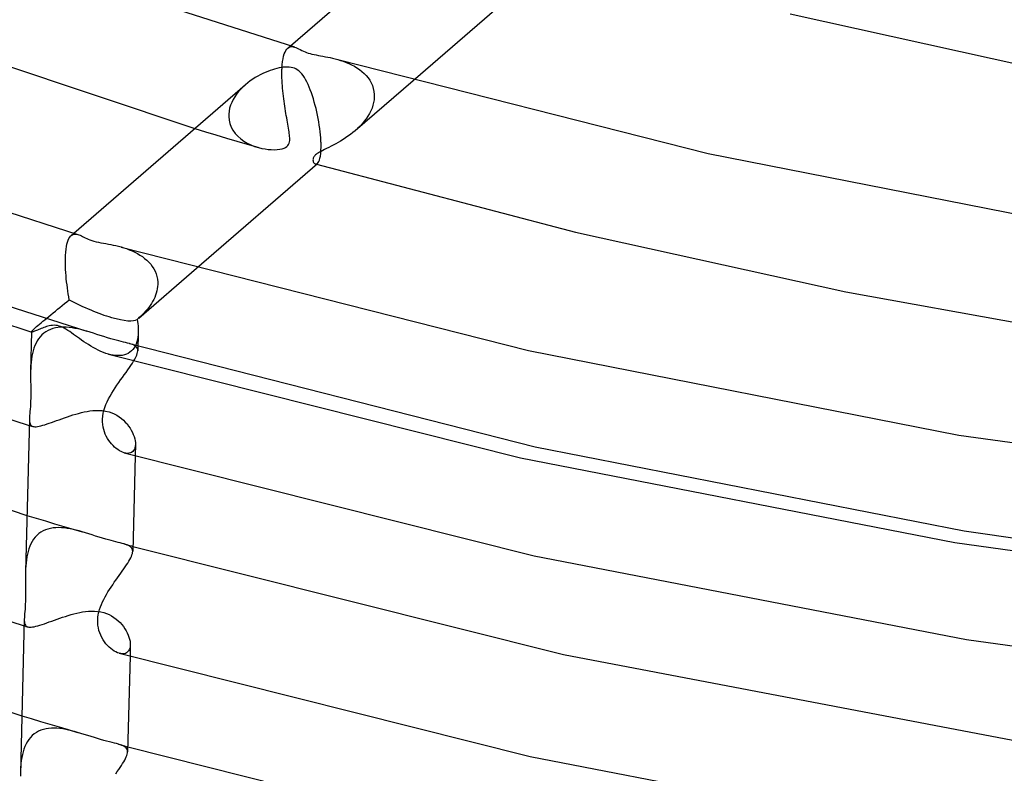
# Model space of a CAD drawing. Header units: millimetres. Extents: x -200 to 200, y -101 to 238.
# Tile 25 of 65: x -93 to -56, y 49 to 78. Entities that reach past the tile are written whole.
import ezdxf

# ---------------------------------------------------------------- set-up
doc = ezdxf.new("R2010")
doc.units = ezdxf.units.MM
doc.layers.add('HIDDEN', color=7, linetype='Continuous')
doc.layers.add('THICK', color=7, linetype='Continuous')

msp = doc.modelspace()

# ---------------------------------------------------------------- linework, layer by layer
at = {"layer": 'HIDDEN'}
for p, q in [((-82.671, 76.45), (-82.634, 76.489)), ((-82.634, 76.488), (-82.537, 76.573)), ((-82.634, 76.489), (-82.598, 76.514)), ((-82.598, 76.514), (-82.56, 76.532)), ((-82.56, 76.532), (-82.52, 76.542)), ((-82.52, 76.542), (-82.477, 76.544)), ((-82.477, 76.544), (-82.432, 76.539)), ((-82.432, 76.539), (-82.386, 76.528)), ((-82.811, 76.087), (-82.79, 76.182)), ((-82.79, 76.182), (-82.765, 76.266)), ((-82.765, 76.266), (-82.737, 76.339)), ((-82.737, 76.339), (-82.706, 76.4)), ((-82.706, 76.4), (-82.671, 76.45)), ((-82.849, 75.741), (-82.84, 75.865)), ((-82.84, 75.865), (-82.827, 75.981)), ((-82.827, 75.981), (-82.811, 76.087)), ((-80.759, 76.059), (-80.656, 76.028)), ((-80.656, 76.028), (-80.551, 75.993)), ((-80.551, 75.993), (-80.446, 75.953)), ((-80.446, 75.953), (-80.341, 75.909)), ((-80.341, 75.909), (-80.237, 75.86)), ((-80.237, 75.86), (-80.135, 75.805)), ((-80.135, 75.805), (-80.037, 75.746)), ((-80.037, 75.746), (-79.943, 75.682)), ((-82.854, 75.562), (-82.852, 75.654)), ((-82.854, 75.468), (-82.854, 75.562)), ((-82.852, 75.372), (-82.854, 75.468)), ((-82.852, 75.668), (-82.851, 75.683)), ((-82.852, 75.654), (-82.852, 75.668)), ((-82.851, 75.697), (-82.85, 75.712)), ((-82.851, 75.683), (-82.851, 75.697)), ((-82.85, 75.712), (-82.849, 75.726)), ((-82.849, 75.726), (-82.849, 75.741)), ((-79.943, 75.682), (-79.854, 75.612)), ((-79.854, 75.612), (-79.771, 75.537)), ((-79.771, 75.537), (-79.693, 75.457)), ((-79.693, 75.457), (-79.622, 75.37)), ((-84.313, 75.031), (-84.399, 74.944)), ((-84.222, 75.113), (-84.313, 75.031)), ((-82.848, 75.275), (-82.852, 75.372)), ((-82.843, 75.176), (-82.848, 75.275)), ((-82.836, 75.077), (-82.843, 75.176)), ((-82.829, 74.978), (-82.836, 75.077)), ((-80.103, 73.389), (-77.929, 75.271)), ((-79.622, 75.37), (-79.559, 75.278)), ((-79.559, 75.278), (-79.505, 75.181)), ((-79.505, 75.181), (-79.46, 75.078)), ((-79.46, 75.078), (-79.425, 74.97)), ((-84.624, 74.659), (-84.685, 74.557)), ((-84.556, 74.758), (-84.624, 74.659)), ((-84.481, 74.853), (-84.556, 74.758)), ((-84.399, 74.944), (-84.481, 74.853)), ((-82.82, 74.88), (-82.829, 74.978)), ((-82.81, 74.782), (-82.82, 74.88)), ((-82.798, 74.684), (-82.81, 74.782)), ((-82.787, 74.588), (-82.798, 74.684)), ((-79.425, 74.97), (-79.401, 74.858)), ((-79.401, 74.858), (-79.389, 74.742)), ((-79.388, 74.654), (-79.395, 74.551)), ((-79.389, 74.742), (-79.388, 74.727)), ((-79.388, 74.727), (-79.388, 74.713)), ((-79.388, 74.713), (-79.388, 74.698)), ((-79.388, 74.698), (-79.388, 74.683)), ((-79.388, 74.683), (-79.388, 74.668)), ((-79.388, 74.668), (-79.388, 74.654)), ((-84.781, 74.343), (-84.815, 74.233)), ((-84.738, 74.451), (-84.781, 74.343)), ((-84.685, 74.557), (-84.738, 74.451)), ((-82.774, 74.493), (-82.787, 74.588)), ((-82.761, 74.399), (-82.774, 74.493)), ((-82.747, 74.307), (-82.761, 74.399)), ((-82.733, 74.216), (-82.747, 74.307)), ((-79.438, 74.342), (-79.472, 74.238)), ((-79.412, 74.446), (-79.438, 74.342)), ((-79.395, 74.551), (-79.412, 74.446)), ((-84.849, 74.008), (-84.85, 73.994)), ((-84.85, 73.994), (-84.85, 73.98)), ((-84.85, 73.98), (-84.85, 73.966)), ((-84.85, 73.966), (-84.85, 73.952)), ((-84.85, 73.952), (-84.85, 73.938)), ((-84.85, 73.938), (-84.85, 73.924)), ((-84.85, 73.924), (-84.836, 73.786)), ((-84.837, 74.121), (-84.849, 74.008)), ((-84.815, 74.233), (-84.837, 74.121)), ((-82.718, 74.126), (-82.733, 74.216)), ((-82.703, 74.038), (-82.718, 74.126)), ((-82.688, 73.952), (-82.703, 74.038)), ((-82.673, 73.868), (-82.688, 73.952)), ((-79.625, 73.933), (-79.69, 73.835)), ((-79.566, 74.033), (-79.625, 73.933)), ((-79.515, 74.135), (-79.566, 74.033)), ((-79.472, 74.238), (-79.515, 74.135)), ((-84.836, 73.786), (-84.805, 73.652)), ((-84.805, 73.652), (-84.755, 73.523)), ((-82.659, 73.785), (-82.673, 73.868)), ((-82.644, 73.705), (-82.659, 73.785)), ((-82.63, 73.627), (-82.644, 73.705)), ((-82.617, 73.552), (-82.63, 73.627)), ((-82.604, 73.48), (-82.617, 73.552)), ((-79.923, 73.558), (-80.011, 73.471)), ((-79.84, 73.648), (-79.923, 73.558)), ((-79.762, 73.74), (-79.84, 73.648)), ((-79.69, 73.835), (-79.762, 73.74)), ((-86.119, 73.47), (-85.725, 73.35)), ((-85.725, 73.35), (-85.331, 73.231)), ((-85.331, 73.231), (-84.937, 73.112)), ((-84.755, 73.523), (-84.689, 73.401)), ((-84.689, 73.401), (-84.606, 73.287)), ((-84.606, 73.287), (-84.51, 73.182)), ((-84.51, 73.182), (-84.401, 73.085)), ((-82.593, 73.412), (-82.604, 73.48)), ((-82.583, 73.347), (-82.593, 73.412)), ((-82.575, 73.285), (-82.583, 73.347)), ((-82.568, 73.228), (-82.575, 73.285)), ((-82.563, 73.173), (-82.568, 73.228)), ((-82.56, 73.122), (-82.563, 73.173)), ((-80.375, 73.177), (-80.468, 73.113)), ((-80.283, 73.244), (-80.375, 73.177)), ((-80.192, 73.314), (-80.283, 73.244)), ((-80.103, 73.388), (-80.192, 73.314)), ((-80.011, 73.471), (-80.103, 73.388)), ((-84.937, 73.112), (-84.544, 72.995)), ((-84.544, 72.995), (-84.152, 72.879)), ((-84.401, 73.085), (-84.281, 72.999)), ((-84.281, 72.999), (-84.152, 72.922)), ((-84.152, 72.922), (-84.015, 72.856)), ((-84.152, 72.879), (-83.761, 72.763)), ((-84.015, 72.856), (-83.876, 72.8)), ((-83.876, 72.8), (-83.734, 72.756)), ((-82.714, 72.759), (-82.668, 72.792)), ((-82.668, 72.792), (-82.631, 72.83)), ((-82.631, 72.83), (-82.602, 72.873)), ((-82.602, 72.873), (-82.582, 72.921)), ((-82.582, 72.921), (-82.569, 72.972)), ((-82.569, 72.972), (-82.562, 73.024)), ((-82.562, 73.024), (-82.56, 73.074)), ((-82.56, 73.074), (-82.56, 73.122)), ((-81.011, 72.801), (-81.094, 72.759)), ((-80.924, 72.846), (-81.011, 72.801)), ((-80.835, 72.893), (-80.924, 72.846)), ((-80.745, 72.943), (-80.835, 72.893)), ((-80.654, 72.997), (-80.745, 72.943)), ((-80.561, 73.053), (-80.654, 72.997)), ((-80.468, 73.113), (-80.561, 73.053)), ((-83.734, 72.756), (-83.609, 72.724)), ((-83.609, 72.724), (-83.486, 72.701)), ((-83.486, 72.701), (-83.367, 72.685)), ((-83.367, 72.685), (-83.251, 72.675)), ((-83.251, 72.675), (-83.139, 72.673)), ((-83.139, 72.673), (-83.033, 72.677)), ((-83.033, 72.677), (-82.934, 72.688)), ((-82.934, 72.688), (-82.846, 72.707)), ((-82.846, 72.707), (-82.773, 72.731)), ((-82.773, 72.731), (-82.714, 72.759)), ((-81.634, 72.431), (-81.651, 72.408)), ((-81.612, 72.455), (-81.634, 72.431)), ((-81.587, 72.479), (-81.612, 72.455)), ((-81.558, 72.503), (-81.587, 72.479)), ((-81.525, 72.528), (-81.558, 72.503)), ((-81.485, 72.553), (-81.525, 72.528)), ((-81.438, 72.581), (-81.485, 72.553)), ((-81.384, 72.612), (-81.438, 72.581)), ((-81.321, 72.645), (-81.384, 72.612)), ((-81.25, 72.681), (-81.321, 72.645)), ((-81.174, 72.719), (-81.25, 72.681)), ((-81.094, 72.759), (-81.174, 72.719)), ((-81.686, 72.322), (-81.688, 72.288)), ((-81.688, 72.288), (-81.685, 72.254)), ((-81.678, 72.354), (-81.686, 72.322)), ((-81.685, 72.254), (-81.677, 72.223)), ((-81.666, 72.382), (-81.678, 72.354)), ((-81.677, 72.223), (-81.663, 72.195)), ((-81.651, 72.408), (-81.666, 72.382)), ((-81.663, 72.195), (-81.646, 72.171)), ((-81.646, 72.171), (-81.626, 72.153)), ((-81.626, 72.153), (-81.604, 72.141)), ((-81.604, 72.141), (-81.591, 72.137)), ((-81.599, 72.139), (-81.592, 72.137)), ((-81.592, 72.137), (-81.586, 72.135)), ((-81.591, 72.137), (-81.578, 72.136)), ((-81.586, 72.135), (-81.579, 72.133)), ((-81.579, 72.133), (-81.572, 72.132)), ((-81.578, 72.136), (-81.564, 72.138)), ((-81.572, 72.132), (-81.566, 72.13)), ((-81.566, 72.13), (-81.559, 72.128)), ((-81.564, 72.138), (-81.551, 72.142)), ((-81.551, 72.142), (-81.537, 72.149)), ((-81.537, 72.149), (-81.523, 72.159)), ((-103.153, 70.036), (-90.178, 65.86)), ((-90.76, 69.451), (-90.662, 69.536)), ((-90.747, 69.462), (-90.712, 69.484)), ((-90.712, 69.484), (-90.675, 69.499)), ((-90.675, 69.499), (-90.636, 69.506)), ((-90.636, 69.506), (-90.596, 69.507)), ((-90.596, 69.507), (-90.554, 69.502)), ((-90.554, 69.502), (-90.511, 69.492)), ((-90.939, 69.036), (-90.92, 69.127)), ((-90.92, 69.127), (-90.898, 69.208)), ((-90.898, 69.208), (-90.873, 69.278)), ((-90.873, 69.278), (-90.845, 69.339)), ((-90.845, 69.339), (-90.814, 69.389)), ((-90.814, 69.389), (-90.782, 69.43)), ((-90.782, 69.43), (-90.747, 69.462)), ((-90.974, 68.704), (-90.966, 68.824)), ((-90.966, 68.824), (-90.954, 68.935)), ((-90.954, 68.935), (-90.939, 69.036)), ((-88.891, 69.024), (-88.788, 68.993)), ((-88.788, 68.993), (-88.684, 68.959)), ((-88.684, 68.959), (-88.58, 68.92)), ((-88.58, 68.92), (-88.476, 68.877)), ((-88.476, 68.877), (-88.375, 68.829)), ((-88.375, 68.829), (-88.276, 68.778)), ((-88.276, 68.778), (-88.181, 68.721)), ((-90.979, 68.512), (-90.978, 68.617)), ((-90.979, 68.403), (-90.979, 68.512)), ((-90.976, 68.291), (-90.979, 68.403)), ((-90.978, 68.617), (-90.977, 68.631)), ((-90.977, 68.646), (-90.976, 68.661)), ((-90.977, 68.631), (-90.977, 68.646)), ((-90.976, 68.675), (-90.975, 68.689)), ((-90.976, 68.661), (-90.976, 68.675)), ((-90.975, 68.689), (-90.974, 68.704)), ((-88.181, 68.721), (-88.091, 68.661)), ((-88.091, 68.661), (-88.005, 68.596)), ((-88.005, 68.596), (-87.923, 68.526)), ((-87.923, 68.526), (-87.848, 68.452)), ((-87.848, 68.452), (-87.778, 68.373)), ((-87.778, 68.373), (-87.716, 68.289)), ((-90.971, 68.177), (-90.976, 68.291)), ((-90.963, 68.061), (-90.971, 68.177)), ((-90.954, 67.945), (-90.963, 68.061)), ((-88.228, 66.352), (-86.057, 68.233)), ((-87.716, 68.289), (-87.661, 68.201)), ((-87.661, 68.201), (-87.613, 68.109)), ((-87.613, 68.109), (-87.575, 68.013)), ((-87.575, 68.013), (-87.545, 67.912)), ((-90.944, 67.829), (-90.954, 67.945)), ((-90.931, 67.713), (-90.944, 67.829)), ((-90.918, 67.597), (-90.931, 67.713)), ((-87.545, 67.912), (-87.525, 67.81)), ((-87.525, 67.81), (-87.515, 67.705)), ((-87.514, 67.617), (-87.519, 67.535)), ((-87.515, 67.705), (-87.514, 67.69)), ((-87.514, 67.69), (-87.513, 67.676)), ((-87.513, 67.631), (-87.514, 67.617)), ((-87.513, 67.676), (-87.513, 67.661)), ((-87.513, 67.661), (-87.513, 67.646)), ((-87.513, 67.646), (-87.513, 67.631)), ((-90.903, 67.483), (-90.918, 67.597)), ((-90.887, 67.369), (-90.903, 67.483)), ((-90.87, 67.258), (-90.887, 67.369)), ((-90.853, 67.148), (-90.87, 67.258)), ((-87.568, 67.29), (-87.595, 67.209)), ((-87.546, 67.371), (-87.568, 67.29)), ((-87.53, 67.453), (-87.546, 67.371)), ((-87.519, 67.535), (-87.53, 67.453)), ((-91.096, 66.827), (-91.009, 66.898)), ((-91.009, 66.898), (-90.921, 66.969)), ((-90.921, 66.969), (-90.835, 67.04)), ((-90.835, 67.04), (-90.853, 67.148)), ((-87.75, 66.896), (-87.799, 66.822)), ((-87.705, 66.972), (-87.75, 66.896)), ((-87.664, 67.05), (-87.705, 66.972)), ((-87.627, 67.129), (-87.664, 67.05)), ((-87.595, 67.209), (-87.627, 67.129)), ((-91.523, 66.481), (-91.44, 66.548)), ((-91.44, 66.548), (-91.356, 66.617)), ((-91.356, 66.617), (-91.27, 66.686)), ((-91.27, 66.686), (-91.184, 66.756)), ((-91.184, 66.756), (-91.096, 66.827)), ((-88.029, 66.541), (-88.094, 66.476)), ((-87.967, 66.608), (-88.029, 66.541)), ((-87.908, 66.678), (-87.967, 66.608)), ((-87.852, 66.749), (-87.908, 66.678)), ((-87.799, 66.822), (-87.852, 66.749)), ((-91.953, 66.127), (-91.891, 66.179)), ((-91.891, 66.179), (-91.825, 66.234)), ((-91.825, 66.234), (-91.755, 66.292)), ((-91.755, 66.292), (-91.681, 66.353)), ((-91.681, 66.353), (-91.603, 66.416)), ((-91.603, 66.416), (-91.523, 66.481)), ((-88.276, 66.312), (-88.285, 66.304)), ((-88.285, 66.304), (-88.272, 66.222)), ((-88.266, 66.32), (-88.276, 66.312)), ((-88.272, 66.222), (-88.261, 66.14)), ((-88.257, 66.328), (-88.266, 66.32)), ((-88.261, 66.14), (-88.252, 66.059)), ((-88.248, 66.336), (-88.257, 66.328)), ((-88.238, 66.344), (-88.248, 66.336)), ((-88.229, 66.352), (-88.238, 66.344)), ((-88.16, 66.412), (-88.229, 66.352)), ((-88.094, 66.476), (-88.16, 66.412)), ((-92.245, 65.838), (-92.242, 65.848)), ((-92.244, 65.836), (-92.245, 65.838)), ((-92.244, 65.834), (-92.244, 65.836)), ((-92.243, 65.833), (-92.244, 65.834)), ((-92.241, 65.832), (-92.243, 65.833)), ((-92.242, 65.848), (-92.234, 65.862)), ((-92.239, 65.831), (-92.241, 65.832)), ((-92.237, 65.83), (-92.239, 65.831)), ((-92.234, 65.862), (-92.22, 65.88)), ((-92.22, 65.88), (-92.2, 65.902)), ((-92.2, 65.902), (-92.174, 65.928)), ((-92.174, 65.928), (-92.142, 65.959)), ((-92.142, 65.959), (-92.103, 65.995)), ((-92.103, 65.995), (-92.059, 66.035)), ((-92.059, 66.035), (-92.009, 66.079)), ((-92.009, 66.079), (-91.953, 66.127)), ((-91.787, 65.785), (-91.858, 65.723)), ((-91.71, 65.84), (-91.787, 65.785)), ((-91.628, 65.887), (-91.71, 65.84)), ((-91.542, 65.927), (-91.628, 65.887)), ((-91.451, 65.958), (-91.542, 65.927)), ((-91.356, 65.983), (-91.451, 65.958)), ((-91.257, 65.999), (-91.356, 65.983)), ((-91.156, 66.009), (-91.257, 65.999)), ((-91.053, 66.012), (-91.156, 66.009)), ((-90.947, 66.009), (-91.053, 66.012)), ((-90.839, 66.001), (-90.947, 66.009)), ((-90.73, 65.987), (-90.839, 66.001)), ((-90.621, 65.968), (-90.73, 65.987)), ((-90.51, 65.946), (-90.621, 65.968)), ((-90.4, 65.92), (-90.51, 65.946)), ((-90.289, 65.891), (-90.4, 65.92)), ((-90.179, 65.86), (-90.289, 65.891)), ((-90.054, 65.822), (-90.179, 65.86)), ((-89.928, 65.783), (-90.054, 65.822)), ((-89.799, 65.741), (-89.928, 65.783)), ((-88.244, 65.818), (-88.262, 65.124)), ((-88.252, 66.059), (-88.246, 65.978)), ((-88.244, 65.821), (-88.249, 65.726)), ((-88.246, 65.978), (-88.244, 65.899)), ((-88.244, 65.899), (-88.244, 65.821)), ((-92.081, 65.411), (-92.122, 65.32)), ((-92.034, 65.498), (-92.081, 65.411)), ((-91.982, 65.579), (-92.034, 65.498)), ((-91.923, 65.654), (-91.982, 65.579)), ((-91.858, 65.723), (-91.923, 65.654)), ((-89.668, 65.699), (-89.799, 65.741)), ((-89.535, 65.656), (-89.668, 65.699)), ((-89.401, 65.614), (-89.535, 65.656)), ((-89.272, 65.576), (-89.401, 65.614)), ((-89.168, 65.547), (-89.272, 65.576)), ((-89.069, 65.52), (-89.168, 65.547)), ((-88.974, 65.496), (-89.069, 65.52)), ((-88.883, 65.474), (-88.974, 65.496)), ((-88.797, 65.453), (-88.883, 65.474)), ((-88.717, 65.434), (-88.797, 65.453)), ((-88.644, 65.415), (-88.717, 65.434)), ((-88.576, 65.397), (-88.644, 65.415)), ((-88.297, 65.459), (-88.325, 65.379)), ((-88.275, 65.544), (-88.297, 65.459)), ((-88.259, 65.633), (-88.275, 65.544)), ((-88.249, 65.726), (-88.259, 65.633)), ((-92.187, 65.125), (-92.212, 65.023)), ((-92.157, 65.224), (-92.187, 65.125)), ((-92.122, 65.32), (-92.157, 65.224)), ((-88.558, 65.07), (-88.622, 65.03)), ((-88.577, 65.397), (-73.348, 61.524)), ((-88.512, 65.377), (-88.576, 65.397)), ((-88.499, 65.118), (-88.558, 65.07)), ((-88.454, 65.356), (-88.512, 65.377)), ((-88.446, 65.174), (-88.499, 65.118)), ((-88.404, 65.334), (-88.454, 65.356)), ((-88.399, 65.236), (-88.446, 65.174)), ((-88.361, 65.308), (-88.404, 65.334)), ((-88.359, 65.305), (-88.399, 65.236)), ((-88.325, 65.28), (-88.361, 65.308)), ((-88.325, 65.379), (-88.359, 65.305)), ((-88.297, 65.248), (-88.325, 65.28)), ((-88.277, 65.212), (-88.297, 65.248)), ((-88.28, 65.018), (-88.267, 65.075)), ((-88.265, 65.172), (-88.277, 65.212)), ((-88.267, 65.075), (-88.261, 65.126)), ((-88.261, 65.126), (-88.265, 65.172)), ((-92.262, 64.701), (-92.272, 64.59)), ((-92.25, 64.811), (-92.262, 64.701)), ((-92.233, 64.918), (-92.25, 64.811)), ((-92.212, 65.023), (-92.233, 64.918)), ((-89.274, 64.977), (-89.366, 65.001)), ((-89.183, 64.96), (-89.274, 64.977)), ((-89.095, 64.948), (-89.183, 64.96)), ((-89.008, 64.943), (-89.095, 64.948)), ((-88.924, 64.945), (-89.008, 64.943)), ((-88.842, 64.955), (-88.924, 64.945)), ((-88.764, 64.972), (-88.842, 64.955)), ((-88.69, 64.997), (-88.764, 64.972)), ((-88.622, 65.03), (-88.69, 64.997)), ((-88.418, 64.735), (-88.372, 64.814)), ((-88.372, 64.814), (-88.333, 64.888)), ((-88.333, 64.888), (-88.302, 64.956)), ((-88.302, 64.956), (-88.28, 65.018)), ((-92.278, 64.478), (-92.282, 64.365)), ((-92.272, 64.59), (-92.278, 64.478)), ((-90.378, 62.805), (-90.272, 62.829)), ((-90.272, 62.829), (-90.166, 62.849)), ((-90.166, 62.849), (-90.06, 62.866)), ((-90.06, 62.866), (-89.953, 62.879)), ((-89.953, 62.879), (-89.84, 62.887)), ((-89.84, 62.887), (-89.721, 62.888)), ((-89.721, 62.888), (-89.597, 62.88)), ((-89.597, 62.88), (-89.47, 62.862)), ((-89.47, 62.862), (-89.342, 62.832)), ((-89.342, 62.832), (-89.239, 62.798)), ((-92.328, 62.571), (-92.328, 62.514)), ((-92.328, 62.514), (-92.325, 62.463)), ((-92.325, 62.463), (-92.317, 62.419)), ((-91.494, 62.437), (-91.402, 62.47)), ((-91.402, 62.47), (-91.307, 62.505)), ((-91.307, 62.505), (-91.209, 62.54)), ((-91.209, 62.54), (-91.109, 62.576)), ((-91.109, 62.576), (-91.008, 62.612)), ((-91.008, 62.612), (-90.905, 62.647)), ((-90.905, 62.647), (-90.801, 62.682)), ((-90.801, 62.682), (-90.696, 62.716)), ((-90.696, 62.716), (-90.591, 62.748)), ((-90.591, 62.748), (-90.485, 62.777)), ((-90.485, 62.777), (-90.378, 62.805)), ((-89.239, 62.798), (-89.142, 62.756)), ((-89.142, 62.756), (-89.049, 62.707)), ((-89.049, 62.707), (-88.961, 62.651)), ((-88.961, 62.651), (-88.879, 62.59)), ((-88.879, 62.59), (-88.802, 62.523)), ((-88.802, 62.523), (-88.731, 62.452)), ((-88.731, 62.452), (-88.665, 62.378)), ((-92.334, 62.324), (-92.312, 62.318)), ((-92.317, 62.419), (-92.306, 62.38)), ((-92.312, 62.318), (-92.29, 62.311)), ((-92.306, 62.38), (-92.289, 62.347)), ((-92.29, 62.311), (-92.269, 62.305)), ((-92.289, 62.347), (-92.267, 62.321)), ((-92.269, 62.305), (-92.247, 62.299)), ((-92.267, 62.321), (-92.238, 62.3)), ((-92.247, 62.299), (-92.225, 62.292)), ((-92.238, 62.3), (-92.203, 62.286)), ((-92.225, 62.292), (-92.203, 62.286)), ((-92.203, 62.286), (-92.167, 62.278)), ((-92.167, 62.278), (-92.124, 62.275)), ((-92.124, 62.275), (-92.075, 62.277)), ((-92.075, 62.277), (-92.021, 62.283)), ((-92.021, 62.283), (-91.961, 62.294)), ((-91.961, 62.294), (-91.895, 62.31)), ((-91.895, 62.31), (-91.824, 62.329)), ((-91.824, 62.329), (-91.748, 62.352)), ((-91.748, 62.352), (-91.667, 62.378)), ((-91.667, 62.378), (-91.582, 62.406)), ((-91.582, 62.406), (-91.494, 62.437)), ((-88.665, 62.378), (-88.606, 62.301)), ((-88.606, 62.301), (-88.552, 62.223)), ((-88.552, 62.223), (-88.505, 62.143)), ((-88.505, 62.143), (-88.464, 62.063)), ((-88.464, 62.063), (-88.429, 61.983)), ((-88.429, 61.983), (-88.4, 61.904)), ((-88.4, 61.904), (-88.378, 61.827)), ((-88.378, 61.827), (-88.362, 61.752)), ((-88.362, 61.752), (-88.353, 61.68)), ((-88.452, 61.344), (-88.493, 61.313)), ((-88.417, 61.383), (-88.452, 61.344)), ((-88.389, 61.43), (-88.417, 61.383)), ((-88.369, 61.484), (-88.389, 61.43)), ((-88.356, 61.545), (-88.369, 61.484)), ((-88.351, 61.609), (-88.362, 61.18)), ((-88.351, 61.611), (-88.356, 61.545)), ((-88.353, 61.68), (-88.351, 61.611)), ((-73.348, 61.524), (-57.257, 58.364)), ((-88.708, 61.281), (-88.771, 61.295)), ((-88.648, 61.276), (-88.708, 61.281)), ((-88.592, 61.279), (-88.648, 61.276)), ((-88.54, 61.292), (-88.592, 61.279)), ((-88.493, 61.313), (-88.54, 61.292)), ((-92.42, 58.947), (-92.074, 58.842)), ((-92.074, 58.842), (-91.727, 58.738)), ((-91.725, 58.403), (-91.813, 58.364)), ((-91.727, 58.738), (-91.382, 58.635)), ((-91.633, 58.434), (-91.725, 58.403)), ((-91.538, 58.458), (-91.633, 58.434)), ((-91.439, 58.475), (-91.538, 58.458)), ((-91.337, 58.484), (-91.439, 58.475)), ((-91.382, 58.635), (-91.037, 58.533)), ((-91.234, 58.487), (-91.337, 58.484)), ((-91.127, 58.484), (-91.234, 58.487)), ((-91.019, 58.475), (-91.127, 58.484)), ((-91.037, 58.533), (-90.693, 58.432)), ((-90.91, 58.461), (-91.019, 58.475)), ((-90.799, 58.442), (-90.91, 58.461)), ((-90.688, 58.419), (-90.799, 58.442)), ((-90.693, 58.432), (-90.351, 58.332)), ((-90.576, 58.393), (-90.688, 58.419)), ((-90.464, 58.364), (-90.576, 58.393)), ((-92.17, 58.054), (-92.223, 57.972)), ((-92.11, 58.13), (-92.17, 58.054)), ((-92.044, 58.2), (-92.11, 58.13)), ((-91.972, 58.262), (-92.044, 58.2)), ((-91.895, 58.317), (-91.972, 58.262)), ((-91.813, 58.364), (-91.895, 58.317)), ((-90.352, 58.332), (-90.464, 58.364)), ((-90.228, 58.295), (-90.352, 58.332)), ((-90.101, 58.255), (-90.228, 58.295)), ((-89.973, 58.214), (-90.101, 58.255)), ((-89.844, 58.172), (-89.973, 58.214)), ((-89.715, 58.131), (-89.844, 58.172)), ((-89.587, 58.092), (-89.715, 58.131)), ((-89.464, 58.055), (-89.587, 58.092)), ((-89.362, 58.027), (-89.464, 58.055)), ((-89.265, 58.001), (-89.362, 58.027)), ((-57.257, 58.364), (-40.5, 55.98)), ((-92.348, 57.696), (-92.378, 57.596)), ((-92.312, 57.792), (-92.348, 57.696)), ((-92.271, 57.885), (-92.312, 57.792)), ((-92.223, 57.972), (-92.271, 57.885)), ((-89.171, 57.976), (-89.265, 58.001)), ((-89.081, 57.954), (-89.171, 57.976)), ((-88.997, 57.934), (-89.081, 57.954)), ((-88.918, 57.914), (-88.997, 57.934)), ((-88.845, 57.896), (-88.918, 57.914)), ((-88.778, 57.878), (-88.845, 57.896)), ((-88.78, 57.878), (-88.724, 57.862)), ((-88.718, 57.859), (-88.778, 57.878)), ((-88.724, 57.862), (-88.669, 57.847)), ((-88.664, 57.84), (-88.718, 57.859)), ((-88.669, 57.847), (-88.614, 57.831)), ((-88.615, 57.82), (-88.664, 57.84)), ((-88.573, 57.797), (-88.615, 57.82)), ((-88.614, 57.831), (-88.559, 57.815)), ((-88.536, 57.773), (-88.573, 57.797)), ((-88.559, 57.815), (-88.504, 57.8)), ((-88.506, 57.745), (-88.536, 57.773)), ((-88.483, 57.714), (-88.506, 57.745)), ((-88.504, 57.8), (-88.449, 57.784)), ((-88.466, 57.68), (-88.483, 57.714)), ((-88.456, 57.642), (-88.466, 57.68)), ((-88.453, 57.599), (-88.456, 57.642)), ((-92.442, 57.277), (-92.454, 57.166)), ((-92.425, 57.386), (-92.442, 57.277)), ((-92.404, 57.492), (-92.425, 57.386)), ((-92.378, 57.596), (-92.404, 57.492)), ((-92.47, 56.94), (-92.474, 56.825)), ((-92.464, 57.053), (-92.47, 56.94)), ((-92.454, 57.166), (-92.464, 57.053)), ((-92.52, 55.057), (-92.52, 54.999)), ((-91.288, 55.052), (-91.186, 55.087)), ((-91.186, 55.087), (-91.082, 55.123)), ((-91.082, 55.123), (-90.977, 55.157)), ((-90.977, 55.157), (-90.871, 55.19)), ((-90.871, 55.19), (-90.764, 55.222)), ((-90.764, 55.222), (-90.657, 55.251)), ((-90.657, 55.251), (-90.55, 55.278)), ((-90.55, 55.278), (-90.442, 55.301)), ((-90.442, 55.301), (-90.335, 55.321)), ((-90.335, 55.321), (-90.227, 55.337)), ((-90.227, 55.337), (-90.116, 55.348)), ((-90.116, 55.348), (-90.003, 55.354)), ((-90.003, 55.354), (-89.887, 55.354)), ((-89.887, 55.354), (-89.769, 55.345)), ((-89.769, 55.345), (-89.651, 55.326)), ((-89.651, 55.326), (-89.534, 55.298)), ((-89.534, 55.298), (-89.432, 55.264)), ((-89.432, 55.264), (-89.335, 55.223)), ((-89.335, 55.223), (-89.243, 55.174)), ((-89.243, 55.174), (-89.155, 55.119)), ((-89.155, 55.119), (-89.072, 55.058)), ((-89.072, 55.058), (-88.995, 54.992)), ((-92.526, 54.802), (-92.504, 54.796)), ((-92.52, 54.999), (-92.516, 54.946)), ((-92.516, 54.946), (-92.509, 54.9)), ((-92.509, 54.9), (-92.497, 54.86)), ((-92.504, 54.796), (-92.481, 54.789)), ((-92.497, 54.86), (-92.48, 54.826)), ((-92.481, 54.789), (-92.459, 54.782)), ((-92.48, 54.826), (-92.457, 54.799)), ((-92.459, 54.782), (-92.436, 54.776)), ((-92.457, 54.799), (-92.428, 54.777)), ((-92.436, 54.776), (-92.414, 54.769)), ((-92.428, 54.777), (-92.392, 54.762)), ((-92.414, 54.769), (-92.392, 54.762)), ((-92.392, 54.762), (-92.355, 54.755)), ((-92.355, 54.755), (-92.312, 54.751)), ((-92.312, 54.751), (-92.263, 54.753)), ((-92.263, 54.753), (-92.209, 54.759)), ((-92.209, 54.759), (-92.148, 54.77)), ((-92.148, 54.77), (-92.082, 54.785)), ((-92.082, 54.785), (-92.01, 54.805)), ((-92.01, 54.805), (-91.933, 54.827)), ((-91.933, 54.827), (-91.852, 54.853)), ((-91.852, 54.853), (-91.766, 54.882)), ((-91.766, 54.882), (-91.677, 54.913)), ((-91.677, 54.913), (-91.584, 54.946)), ((-91.584, 54.946), (-91.488, 54.98)), ((-91.488, 54.98), (-91.389, 55.016)), ((-91.389, 55.016), (-91.288, 55.052)), ((-88.995, 54.992), (-88.924, 54.921)), ((-88.924, 54.921), (-88.858, 54.847)), ((-88.858, 54.847), (-88.799, 54.771)), ((-88.799, 54.771), (-88.745, 54.693)), ((-88.745, 54.693), (-88.698, 54.614)), ((-88.698, 54.614), (-88.656, 54.534)), ((-88.656, 54.534), (-88.621, 54.454)), ((-88.621, 54.454), (-88.592, 54.376)), ((-88.592, 54.376), (-88.57, 54.298)), ((-88.561, 53.959), (-88.581, 53.905)), ((-88.57, 54.298), (-88.554, 54.223)), ((-88.548, 54.018), (-88.561, 53.959)), ((-88.554, 54.223), (-88.545, 54.151)), ((-88.543, 54.081), (-88.554, 53.658)), ((-88.543, 54.084), (-88.548, 54.018)), ((-88.545, 54.151), (-88.543, 54.084)), ((-88.895, 53.757), (-88.957, 53.771)), ((-88.836, 53.752), (-88.895, 53.757)), ((-88.78, 53.756), (-88.836, 53.752)), ((-88.729, 53.768), (-88.78, 53.756)), ((-88.682, 53.79), (-88.729, 53.768)), ((-88.642, 53.82), (-88.682, 53.79)), ((-88.608, 53.858), (-88.642, 53.82)), ((-88.581, 53.905), (-88.608, 53.858)), ((-92.612, 51.424), (-92.262, 51.319)), ((-92.262, 51.319), (-91.913, 51.214)), ((-91.913, 51.214), (-91.564, 51.11)), ((-91.564, 51.11), (-91.216, 51.007)), ((-91.216, 51.007), (-90.869, 50.905)), ((-92.22, 50.685), (-92.288, 50.616)), ((-92.147, 50.747), (-92.22, 50.685)), ((-92.068, 50.8), (-92.147, 50.747)), ((-91.984, 50.846), (-92.068, 50.8)), ((-91.895, 50.884), (-91.984, 50.846)), ((-91.802, 50.914), (-91.895, 50.884)), ((-91.706, 50.936), (-91.802, 50.914)), ((-91.607, 50.951), (-91.706, 50.936)), ((-91.505, 50.96), (-91.607, 50.951)), ((-91.401, 50.961), (-91.505, 50.96)), ((-91.294, 50.957), (-91.401, 50.961)), ((-91.187, 50.948), (-91.294, 50.957)), ((-91.078, 50.933), (-91.187, 50.948)), ((-90.968, 50.914), (-91.078, 50.933)), ((-90.857, 50.891), (-90.968, 50.914)), ((-90.869, 50.905), (-90.523, 50.804)), ((-90.746, 50.864), (-90.857, 50.891)), ((-90.636, 50.835), (-90.746, 50.864)), ((-90.525, 50.804), (-90.636, 50.835)), ((-90.396, 50.766), (-90.525, 50.804)), ((-90.268, 50.726), (-90.396, 50.766)), ((-90.141, 50.685), (-90.268, 50.726)), ((-90.015, 50.645), (-90.141, 50.685)), ((-89.891, 50.606), (-90.015, 50.645)), ((-92.498, 50.276), (-92.535, 50.178)), ((-92.455, 50.37), (-92.498, 50.276)), ((-92.405, 50.458), (-92.455, 50.37)), ((-92.35, 50.541), (-92.405, 50.458)), ((-92.288, 50.616), (-92.35, 50.541)), ((-89.771, 50.569), (-89.891, 50.606)), ((-89.655, 50.535), (-89.771, 50.569)), ((-89.541, 50.502), (-89.655, 50.535)), ((-89.43, 50.473), (-89.541, 50.502)), ((-89.326, 50.446), (-89.43, 50.473)), ((-89.228, 50.422), (-89.326, 50.446)), ((-89.138, 50.4), (-89.228, 50.422)), ((-89.056, 50.379), (-89.138, 50.4)), ((-88.981, 50.358), (-89.056, 50.379)), ((-88.982, 50.359), (-88.925, 50.343)), ((-88.918, 50.339), (-88.981, 50.358)), ((-88.925, 50.343), (-88.869, 50.326)), ((-88.862, 50.32), (-88.918, 50.339)), ((-88.869, 50.326), (-88.812, 50.31)), ((-88.812, 50.298), (-88.862, 50.32)), ((-88.812, 50.31), (-88.755, 50.294)), ((-88.768, 50.275), (-88.812, 50.298)), ((-88.73, 50.25), (-88.768, 50.275)), ((-88.755, 50.294), (-88.698, 50.278)), ((-88.698, 50.278), (-88.641, 50.262)), ((-92.594, 49.97), (-92.615, 49.861)), ((-92.567, 50.076), (-92.594, 49.97)), ((-92.535, 50.178), (-92.567, 50.076)), ((-88.699, 50.222), (-88.73, 50.25)), ((-88.675, 50.19), (-88.699, 50.222)), ((-88.658, 50.155), (-88.675, 50.19)), ((-88.648, 50.116), (-88.658, 50.155)), ((-88.645, 50.073), (-88.648, 50.116)), ((-92.656, 49.52), (-92.663, 49.403)), ((-92.646, 49.636), (-92.656, 49.52)), ((-92.633, 49.75), (-92.646, 49.636)), ((-92.615, 49.861), (-92.633, 49.75)), ((-92.663, 49.403), (-92.667, 49.285))]:
    msp.add_line(p, q, dxfattribs=at)
for start_param, end_param in [(1.355937, 2.183299), (2.183299, 3.01066)]:
    msp.add_ellipse((-90.207, 67.284), major_axis=(-1.967, 0.929), ratio=0.230042, start_param=start_param, end_param=end_param, dxfattribs=at)
at = {"layer": 'THICK'}
for p, q in [((-82.537, 76.573), (-75.102, 83.011)), ((-93.811, 80.199), (-82.387, 76.529)), ((-77.929, 75.271), (-72.396, 80.063)), ((-63.786, 77.77), (-54.778, 75.785)), ((-97.679, 77.338), (-86.119, 73.47)), ((-82.386, 76.528), (-82.336, 76.511)), ((-82.336, 76.511), (-82.283, 76.488)), ((-82.283, 76.488), (-82.228, 76.462)), ((-82.228, 76.462), (-82.17, 76.433)), ((-82.17, 76.433), (-82.11, 76.403)), ((-82.11, 76.403), (-82.048, 76.373)), ((-82.048, 76.373), (-81.986, 76.346)), ((-81.986, 76.346), (-81.926, 76.323)), ((-81.926, 76.323), (-81.864, 76.302)), ((-81.864, 76.302), (-81.798, 76.282)), ((-81.798, 76.282), (-81.725, 76.263)), ((-81.725, 76.263), (-81.649, 76.245)), ((-81.649, 76.245), (-81.569, 76.229)), ((-81.569, 76.229), (-81.486, 76.213)), ((-81.486, 76.213), (-81.4, 76.197)), ((-81.4, 76.197), (-81.312, 76.182)), ((-81.312, 76.182), (-81.223, 76.165)), ((-81.223, 76.165), (-81.135, 76.148)), ((-81.135, 76.148), (-81.045, 76.13)), ((-81.045, 76.13), (-80.952, 76.109)), ((-82.88, 75.756), (-82.962, 75.741)), ((-82.801, 75.766), (-82.88, 75.756)), ((-82.724, 75.773), (-82.801, 75.766)), ((-82.651, 75.774), (-82.724, 75.773)), ((-82.579, 75.771), (-82.651, 75.774)), ((-82.511, 75.762), (-82.579, 75.771)), ((-82.446, 75.747), (-82.511, 75.762)), ((-82.386, 75.728), (-82.446, 75.747)), ((-80.952, 76.109), (-80.857, 76.085)), ((-80.857, 76.085), (-80.759, 76.059)), ((-80.757, 76.058), (-66.864, 72.53)), ((-83.854, 75.38), (-83.949, 75.319)), ((-83.76, 75.435), (-83.854, 75.38)), ((-83.665, 75.486), (-83.76, 75.435)), ((-83.571, 75.532), (-83.665, 75.486)), ((-83.478, 75.575), (-83.571, 75.532)), ((-83.387, 75.612), (-83.478, 75.575)), ((-83.298, 75.646), (-83.387, 75.612)), ((-83.211, 75.675), (-83.298, 75.646)), ((-83.127, 75.701), (-83.211, 75.675)), ((-83.044, 75.723), (-83.127, 75.701)), ((-82.962, 75.741), (-83.044, 75.723)), ((-82.33, 75.703), (-82.386, 75.728)), ((-82.275, 75.671), (-82.33, 75.703)), ((-82.22, 75.631), (-82.275, 75.671)), ((-82.165, 75.581), (-82.22, 75.631)), ((-82.112, 75.523), (-82.165, 75.581)), ((-82.061, 75.457), (-82.112, 75.523)), ((-82.011, 75.384), (-82.061, 75.457)), ((-81.964, 75.303), (-82.011, 75.384)), ((-90.662, 69.536), (-84.227, 75.109)), ((-84.134, 75.186), (-84.222, 75.113)), ((-84.042, 75.255), (-84.134, 75.186)), ((-83.949, 75.319), (-84.042, 75.255)), ((-81.918, 75.216), (-81.964, 75.303)), ((-81.874, 75.122), (-81.918, 75.216)), ((-81.83, 75.022), (-81.874, 75.122)), ((-81.788, 74.916), (-81.83, 75.022)), ((-81.748, 74.806), (-81.788, 74.916)), ((-81.709, 74.693), (-81.748, 74.806)), ((-81.673, 74.577), (-81.709, 74.693)), ((-81.638, 74.459), (-81.673, 74.577)), ((-81.605, 74.338), (-81.638, 74.459)), ((-81.574, 74.216), (-81.605, 74.338)), ((-81.545, 74.092), (-81.574, 74.216)), ((-81.518, 73.968), (-81.545, 74.092)), ((-81.493, 73.843), (-81.518, 73.968)), ((-103.157, 73.552), (-90.512, 69.492)), ((-81.47, 73.718), (-81.493, 73.843)), ((-81.45, 73.593), (-81.47, 73.718)), ((-81.433, 73.47), (-81.45, 73.593)), ((-81.418, 73.35), (-81.433, 73.47)), ((-81.405, 73.233), (-81.418, 73.35)), ((-81.396, 73.119), (-81.405, 73.233)), ((-81.389, 73.01), (-81.396, 73.119)), ((-81.388, 72.995), (-81.389, 73.01)), ((-81.388, 72.981), (-81.388, 72.995)), ((-81.387, 72.966), (-81.388, 72.981)), ((-81.387, 72.952), (-81.387, 72.966)), ((-81.386, 72.938), (-81.387, 72.952)), ((-81.386, 72.924), (-81.386, 72.938)), ((-81.384, 72.778), (-81.386, 72.924)), ((-81.429, 72.35), (-81.411, 72.432)), ((-81.411, 72.432), (-81.398, 72.531)), ((-81.398, 72.531), (-81.388, 72.646)), ((-81.388, 72.646), (-81.384, 72.778)), ((-66.864, 72.53), (-52.189, 69.651)), ((-86.057, 68.233), (-81.522, 72.16)), ((-81.559, 72.128), (-71.831, 69.579)), ((-81.523, 72.159), (-81.497, 72.187)), ((-81.497, 72.187), (-81.472, 72.228)), ((-81.472, 72.228), (-81.449, 72.282)), ((-81.449, 72.282), (-81.429, 72.35)), ((-104.484, 69.779), (-92.238, 65.83)), ((-90.511, 69.492), (-90.469, 69.478)), ((-90.469, 69.478), (-90.425, 69.46)), ((-71.831, 69.579), (-61.696, 67.341)), ((-90.425, 69.46), (-90.38, 69.438)), ((-90.38, 69.438), (-90.333, 69.415)), ((-90.333, 69.415), (-90.284, 69.39)), ((-90.284, 69.39), (-90.232, 69.365)), ((-90.232, 69.365), (-90.179, 69.339)), ((-90.179, 69.339), (-90.122, 69.314)), ((-90.122, 69.314), (-90.058, 69.289)), ((-90.058, 69.289), (-89.986, 69.264)), ((-89.986, 69.264), (-89.907, 69.241)), ((-89.907, 69.241), (-89.823, 69.22)), ((-89.823, 69.22), (-89.735, 69.2)), ((-89.735, 69.2), (-89.644, 69.183)), ((-89.644, 69.183), (-89.55, 69.165)), ((-89.55, 69.165), (-89.457, 69.149)), ((-89.457, 69.149), (-89.364, 69.132)), ((-89.364, 69.132), (-89.273, 69.114)), ((-89.273, 69.114), (-89.182, 69.095)), ((-89.182, 69.095), (-89.087, 69.074)), ((-89.087, 69.074), (-88.99, 69.051)), ((-88.99, 69.051), (-88.891, 69.024)), ((-88.881, 69.021), (-73.597, 65.135)), ((-61.696, 67.341), (-51.224, 65.437)), ((-104.568, 66.294), (-92.334, 62.324)), ((-92.245, 65.839), (-92.282, 64.365)), ((-92.226, 65.829), (-92.237, 65.83)), ((-92.21, 65.832), (-92.226, 65.829)), ((-92.189, 65.838), (-92.21, 65.832)), ((-92.163, 65.847), (-92.189, 65.838)), ((-92.133, 65.858), (-92.163, 65.847)), ((-92.099, 65.872), (-92.133, 65.858)), ((-92.062, 65.888), (-92.099, 65.872)), ((-92.022, 65.905), (-92.062, 65.888)), ((-91.979, 65.923), (-92.022, 65.905)), ((-91.934, 65.943), (-91.979, 65.923)), ((-91.887, 65.962), (-91.934, 65.943)), ((-91.839, 65.981), (-91.887, 65.962)), ((-91.79, 66), (-91.839, 65.981)), ((-91.741, 66.017), (-91.79, 66)), ((-91.691, 66.034), (-91.741, 66.017)), ((-91.639, 66.049), (-91.691, 66.034)), ((-91.583, 66.063), (-91.639, 66.049)), ((-91.524, 66.074), (-91.583, 66.063)), ((-91.462, 66.081), (-91.524, 66.074)), ((-91.399, 66.083), (-91.462, 66.081)), ((-91.337, 66.08), (-91.399, 66.083)), ((-91.277, 66.071), (-91.337, 66.08)), ((-91.217, 66.056), (-91.277, 66.071)), ((-91.156, 66.036), (-91.217, 66.056)), ((-91.093, 66.009), (-91.156, 66.036)), ((-91.026, 65.976), (-91.093, 66.009)), ((-90.957, 65.936), (-91.026, 65.976)), ((-90.887, 65.892), (-90.957, 65.936)), ((-90.816, 65.845), (-90.887, 65.892)), ((-90.744, 65.795), (-90.816, 65.845)), ((-90.671, 65.742), (-90.744, 65.795)), ((-90.598, 65.69), (-90.671, 65.742)), ((-90.525, 65.636), (-90.598, 65.69)), ((-90.448, 65.581), (-90.525, 65.636)), ((-90.368, 65.525), (-90.448, 65.581)), ((-90.286, 65.468), (-90.368, 65.525)), ((-90.201, 65.412), (-90.286, 65.468)), ((-90.113, 65.356), (-90.201, 65.412)), ((-90.024, 65.301), (-90.113, 65.356)), ((-89.932, 65.247), (-90.024, 65.301)), ((-89.839, 65.197), (-89.932, 65.247)), ((-89.744, 65.149), (-89.839, 65.197)), ((-89.649, 65.105), (-89.744, 65.149)), ((-89.554, 65.065), (-89.649, 65.105)), ((-89.46, 65.03), (-89.554, 65.065)), ((-89.366, 65.001), (-89.46, 65.03)), ((-73.597, 65.135), (-57.451, 61.964)), ((-89.359, 64.999), (-73.9, 61.104)), ((-88.466, 64.658), (-88.418, 64.735)), ((-92.282, 64.365), (-92.284, 64.235)), ((-88.768, 64.223), (-88.702, 64.316)), ((-88.702, 64.316), (-88.638, 64.406)), ((-88.638, 64.406), (-88.577, 64.493)), ((-88.577, 64.493), (-88.519, 64.577)), ((-88.519, 64.577), (-88.466, 64.658)), ((-92.284, 64.235), (-92.284, 64.104)), ((-92.284, 64.104), (-92.283, 63.973)), ((-92.283, 63.973), (-92.281, 63.844)), ((-89.043, 63.835), (-88.974, 63.935)), ((-88.974, 63.935), (-88.905, 64.033)), ((-88.905, 64.033), (-88.836, 64.129)), ((-88.836, 64.129), (-88.768, 64.223)), ((-92.281, 63.844), (-92.28, 63.715)), ((-92.28, 63.715), (-92.278, 63.589)), ((-92.278, 63.589), (-92.279, 63.466)), ((-89.24, 63.529), (-89.176, 63.632)), ((-89.176, 63.632), (-89.11, 63.734)), ((-89.11, 63.734), (-89.043, 63.835)), ((-92.283, 63.233), (-92.288, 63.129)), ((-92.28, 63.347), (-92.283, 63.233)), ((-92.279, 63.466), (-92.28, 63.347)), ((-89.455, 63.106), (-89.409, 63.213)), ((-89.409, 63.213), (-89.357, 63.319)), ((-89.357, 63.319), (-89.3, 63.425)), ((-89.3, 63.425), (-89.24, 63.529)), ((-104.873, 63.059), (-92.42, 58.947)), ((-92.308, 62.853), (-92.315, 62.773)), ((-92.301, 62.939), (-92.308, 62.853)), ((-92.294, 63.031), (-92.301, 62.939)), ((-92.288, 63.129), (-92.294, 63.031)), ((-89.556, 62.781), (-89.53, 62.89)), ((-89.53, 62.89), (-89.496, 62.999)), ((-89.496, 62.999), (-89.455, 63.106)), ((-92.328, 62.572), (-92.475, 56.824)), ((-92.325, 62.632), (-92.328, 62.571)), ((-92.321, 62.699), (-92.325, 62.632)), ((-92.315, 62.773), (-92.321, 62.699)), ((-89.585, 62.454), (-89.584, 62.562)), ((-89.578, 62.358), (-89.585, 62.454)), ((-89.584, 62.562), (-89.575, 62.671)), ((-89.575, 62.671), (-89.556, 62.781)), ((-89.563, 62.264), (-89.578, 62.358)), ((-89.542, 62.172), (-89.563, 62.264)), ((-89.515, 62.084), (-89.542, 62.172)), ((-89.482, 61.998), (-89.515, 62.084)), ((-89.443, 61.916), (-89.482, 61.998)), ((-89.4, 61.838), (-89.443, 61.916)), ((-89.353, 61.763), (-89.4, 61.838)), ((-89.302, 61.693), (-89.353, 61.763)), ((-57.451, 61.964), (-40.636, 59.572)), ((-89.248, 61.627), (-89.302, 61.693)), ((-89.192, 61.566), (-89.248, 61.627)), ((-89.134, 61.51), (-89.192, 61.566)), ((-89.074, 61.46), (-89.134, 61.51)), ((-89.013, 61.415), (-89.074, 61.46)), ((-88.952, 61.375), (-89.013, 61.415)), ((-88.891, 61.342), (-88.952, 61.375)), ((-88.831, 61.315), (-88.891, 61.342)), ((-88.771, 61.295), (-88.831, 61.315)), ((-88.769, 61.294), (-73.384, 57.434)), ((-88.362, 61.18), (-88.454, 57.597)), ((-73.9, 61.104), (-57.602, 57.933)), ((-105.084, 58.886), (-92.526, 54.802)), ((-88.449, 57.784), (-72.285, 53.721)), ((-57.602, 57.933), (-40.654, 55.548)), ((-88.597, 57.227), (-88.56, 57.291)), ((-88.56, 57.291), (-88.529, 57.353)), ((-88.529, 57.353), (-88.502, 57.41)), ((-88.502, 57.41), (-88.482, 57.463)), ((-88.482, 57.463), (-88.466, 57.512)), ((-88.466, 57.512), (-88.457, 57.558)), ((-88.457, 57.558), (-88.453, 57.599)), ((-73.384, 57.434), (-57.169, 54.293)), ((-88.842, 56.857), (-88.787, 56.936)), ((-88.787, 56.936), (-88.734, 57.013)), ((-88.734, 57.013), (-88.684, 57.087)), ((-88.684, 57.087), (-88.639, 57.159)), ((-88.639, 57.159), (-88.597, 57.227)), ((-92.474, 56.825), (-92.477, 56.696)), ((-92.477, 56.696), (-92.477, 56.567)), ((-92.477, 56.567), (-92.476, 56.439)), ((-89.08, 56.522), (-89.019, 56.608)), ((-89.019, 56.608), (-88.959, 56.693)), ((-88.959, 56.693), (-88.9, 56.776)), ((-88.9, 56.776), (-88.842, 56.857)), ((-92.476, 56.439), (-92.474, 56.312)), ((-92.474, 56.312), (-92.473, 56.186)), ((-92.473, 56.186), (-92.472, 56.062)), ((-89.381, 56.074), (-89.323, 56.166)), ((-89.323, 56.166), (-89.263, 56.257)), ((-89.263, 56.257), (-89.203, 56.346)), ((-89.203, 56.346), (-89.142, 56.435)), ((-89.142, 56.435), (-89.08, 56.522)), ((-92.474, 55.824), (-92.477, 55.712)), ((-92.472, 55.941), (-92.474, 55.824)), ((-92.472, 56.062), (-92.472, 55.941)), ((-89.585, 55.7), (-89.539, 55.795)), ((-89.539, 55.795), (-89.489, 55.889)), ((-89.489, 55.889), (-89.436, 55.982)), ((-89.436, 55.982), (-89.381, 56.074)), ((-105.101, 55.549), (-92.612, 51.424)), ((-92.487, 55.513), (-92.494, 55.422)), ((-92.482, 55.609), (-92.487, 55.513)), ((-92.477, 55.712), (-92.482, 55.609)), ((-89.697, 55.413), (-89.665, 55.509)), ((-89.665, 55.509), (-89.627, 55.605)), ((-89.627, 55.605), (-89.585, 55.7)), ((-92.52, 55.058), (-92.667, 49.283)), ((-92.517, 55.118), (-92.52, 55.057)), ((-92.513, 55.186), (-92.517, 55.118)), ((-92.507, 55.258), (-92.513, 55.186)), ((-92.5, 55.337), (-92.507, 55.258)), ((-92.494, 55.422), (-92.5, 55.337)), ((-89.766, 55.025), (-89.759, 55.121)), ((-89.759, 55.121), (-89.745, 55.218)), ((-89.745, 55.218), (-89.724, 55.316)), ((-89.724, 55.316), (-89.697, 55.413)), ((-89.766, 54.929), (-89.766, 55.025)), ((-89.758, 54.827), (-89.766, 54.929)), ((-89.742, 54.727), (-89.758, 54.827)), ((-89.719, 54.63), (-89.742, 54.727)), ((-89.689, 54.537), (-89.719, 54.63)), ((-89.652, 54.447), (-89.689, 54.537)), ((-89.61, 54.362), (-89.652, 54.447)), ((-89.563, 54.28), (-89.61, 54.362)), ((-89.511, 54.203), (-89.563, 54.28)), ((-89.456, 54.132), (-89.511, 54.203)), ((-89.398, 54.065), (-89.456, 54.132)), ((-89.337, 54.004), (-89.398, 54.065)), ((-89.275, 53.949), (-89.337, 54.004)), ((-89.211, 53.9), (-89.275, 53.949)), ((-57.169, 54.293), (-40.311, 51.932)), ((-89.147, 53.857), (-89.211, 53.9)), ((-89.083, 53.821), (-89.147, 53.857)), ((-89.02, 53.792), (-89.083, 53.821)), ((-88.957, 53.771), (-89.02, 53.792)), ((-88.956, 53.77), (-73.538, 49.902)), ((-88.554, 53.658), (-88.646, 50.071)), ((-72.285, 53.721), (-55.166, 50.46)), ((-88.641, 50.262), (-72.441, 46.189)), ((-88.695, 49.88), (-88.674, 49.934)), ((-88.674, 49.934), (-88.659, 49.984)), ((-88.659, 49.984), (-88.649, 50.03)), ((-88.649, 50.03), (-88.645, 50.073)), ((-73.538, 49.902), (-57.289, 46.754)), ((-88.925, 49.484), (-88.876, 49.557)), ((-88.876, 49.557), (-88.831, 49.629)), ((-88.831, 49.629), (-88.79, 49.697)), ((-88.79, 49.697), (-88.753, 49.761)), ((-88.753, 49.761), (-88.721, 49.823)), ((-88.721, 49.823), (-88.695, 49.88)), ((-92.667, 49.285), (-92.669, 49.159)), ((-89.088, 49.249), (-89.031, 49.329)), ((-89.031, 49.329), (-88.977, 49.408)), ((-88.977, 49.408), (-88.925, 49.484))]:
    msp.add_line(p, q, dxfattribs=at)

doc.saveas('drawing.dxf')
